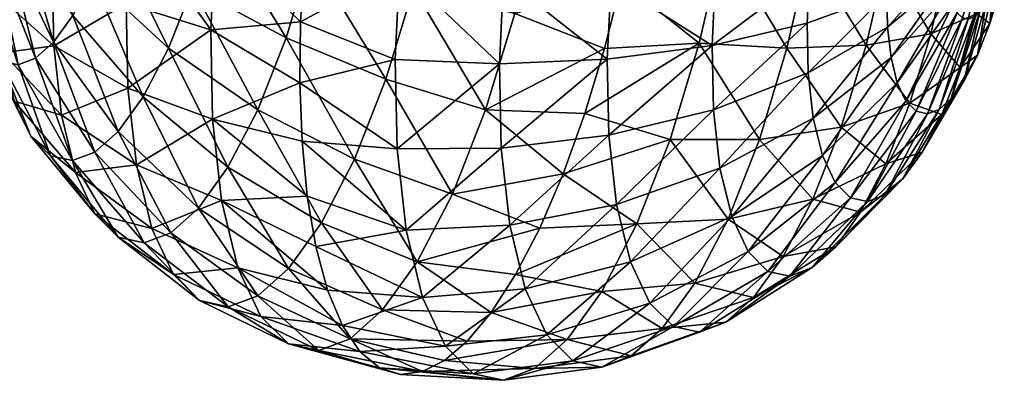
# Model space of a CAD drawing. Header units: centimetres. Extents: x 4.8 to 102.5, y -44.9 to 44.8.
# Tile 4 of 256: x 31.216 to 31.533, y -44.908 to -44.792. Entities that reach past the tile are written whole.
import ezdxf

# ---------------------------------------------------------------- set-up
doc = ezdxf.new("R2010")
doc.units = ezdxf.units.CM
doc.layers.get('0').update_dxf_attribs({"true_color": 0x5890e1})

msp = doc.modelspace()

# ---------------------------------------------------------------- meshes
at = {"color": 7, "true_color": 0xffffff}
mesh = msp.add_polyface(dxfattribs=at)
corners = [(31.31093, -44.73995, 31.37581), (31.27888, -44.76562, 31.35843), (31.30759, -44.77101, 31.37065), (31.27888, -44.76562, 31.35843), (31.30638, -44.79234, 31.36374), (31.30759, -44.77101, 31.37065), (31.30614, -44.81201, 31.35465), (31.27809, -44.82367, 31.33185), (31.30683, -44.83071, 31.34315), (31.27748, -44.79496, 31.34812), (31.28216, -44.73508, 31.36351), (31.31643, -44.70684, 31.37529), (31.28757, -44.70253, 31.363), (31.32371, -44.83647, 31.07728), (31.3017, -44.79754, 31.06266), (31.3338, -44.81083, 31.05877), (31.29262, -44.82062, 31.07932), (31.36582, -44.82067, 31.06088), (31.34266, -44.78154, 31.04592), (31.37518, -44.7897, 31.04729), (31.34978, -44.75052, 31.03933), (31.38271, -44.75689, 31.04032), (31.30968, -44.77118, 31.05108), (31.27832, -44.75905, 31.06308), (31.31608, -44.74325, 31.04515), (31.28373, -44.73546, 31.05807), (31.35489, -44.71974, 31.03884), (31.35799, -44.69086, 31.04365), (31.38812, -44.72434, 31.0398), (31.32069, -44.71555, 31.04471), (31.28762, -44.71206, 31.0577), (31.32348, -44.68955, 31.04904), (31.28998, -44.69009, 31.06136), (31.30638, -44.79234, 31.36374), (31.33821, -44.77518, 31.37754), (31.30759, -44.77101, 31.37065), (31.33821, -44.77518, 31.37754), (31.31093, -44.73995, 31.37581), (31.30759, -44.77101, 31.37065), (31.34691, -44.71208, 31.3821), (31.31643, -44.70684, 31.37529), (31.3415, -44.74463, 31.38262), (31.37162, -44.77811, 31.37877), (31.37473, -44.74923, 31.38358), (31.37029, -44.80585, 31.36902), (31.37162, -44.77811, 31.37877), (31.33681, -44.80452, 31.36722), (31.30614, -44.81201, 31.35465), (31.33742, -44.83322, 31.35095), (31.37087, -44.833, 31.35364), (31.37984, -44.71845, 31.38309)]
mesh.append_faces([[corners[k] for k in face] for face in [(0, 1, 2), (3, 4, 5), (6, 7, 8), (4, 9, 6), (0, 10, 1), (11, 10, 0), (11, 12, 10), (13, 14, 15), (14, 13, 16), (17, 18, 19), (18, 17, 15), (19, 20, 21), (20, 19, 18), (15, 22, 18), (22, 15, 14), (14, 23, 22), (18, 24, 20), (24, 18, 22), (22, 25, 24), (25, 22, 23), (26, 21, 20), (27, 28, 26), (20, 29, 26), (29, 20, 24), (24, 30, 29), (30, 24, 25), (26, 31, 27), (31, 26, 29), (32, 29, 30), (33, 34, 35), (36, 37, 38), (37, 39, 40), (37, 41, 39), (36, 41, 37), (42, 41, 36), (42, 43, 41), (34, 44, 45), (34, 46, 44), (33, 46, 34), (47, 46, 33), (47, 48, 46), (44, 48, 49), (48, 44, 46), (50, 41, 43), (41, 50, 39)]], dxfattribs={"color": 7})
mesh = msp.add_polyface(dxfattribs=at)
corners = [(31.30614, -44.81201, 31.35465), (31.27748, -44.79496, 31.34812), (31.27809, -44.82367, 31.33185), (31.27888, -44.76562, 31.35843), (31.30638, -44.79234, 31.36374), (31.2516, -44.75877, 31.34013), (31.25027, -44.78652, 31.33037), (31.2277, -44.75068, 31.31593), (31.2516, -44.75877, 31.34013), (31.2305, -44.72469, 31.32026), (31.2277, -44.75068, 31.31593), (31.2547, -44.7299, 31.34493), (31.27888, -44.76562, 31.35843), (31.28216, -44.73508, 31.36351), (31.25085, -44.81366, 31.31499), (31.22703, -44.80009, 31.2933), (31.2536, -44.83838, 31.29407), (31.22951, -44.82235, 31.27447), (31.28303, -44.8391, 31.09988), (31.26391, -44.80083, 31.08693), (31.29262, -44.82062, 31.07932), (31.2558, -44.81643, 31.1043), (31.27158, -44.78133, 31.07286), (31.3017, -44.79754, 31.06266), (31.27832, -44.75905, 31.06308), (31.24026, -44.83424, 31.14366), (31.227, -44.79891, 31.12824), (31.24778, -44.82757, 31.12366), (31.23321, -44.79029, 31.11327), (31.23948, -44.77821, 31.09982), (31.24542, -44.76313, 31.08893), (31.2247, -44.74412, 31.1097), (31.25063, -44.74589, 31.08137), (31.22821, -44.73252, 31.10461), (31.25482, -44.72763, 31.07749), (31.28373, -44.73546, 31.05807), (31.23103, -44.72025, 31.10201), (31.25783, -44.70952, 31.0772), (31.28762, -44.71206, 31.0577), (31.23305, -44.70806, 31.10181), (31.25965, -44.69252, 31.08003), (31.23428, -44.69662, 31.10372), (31.28757, -44.70253, 31.363), (31.25981, -44.69912, 31.34445), (31.2351, -44.69698, 31.31982)]
mesh.append_faces([[corners[k] for k in face] for face in [(0, 1, 2), (3, 1, 4), (5, 1, 3), (5, 6, 1), (7, 6, 5), (8, 9, 10), (8, 11, 9), (12, 11, 8), (12, 13, 11), (1, 14, 2), (14, 1, 6), (6, 15, 14), (16, 2, 14), (14, 17, 16), (18, 19, 20), (19, 18, 21), (20, 22, 23), (22, 20, 19), (24, 23, 22), (25, 26, 27), (27, 28, 21), (21, 29, 19), (29, 21, 28), (19, 30, 22), (30, 19, 29), (29, 31, 30), (22, 32, 24), (32, 22, 30), (30, 33, 32), (24, 34, 35), (34, 24, 32), (32, 36, 34), (36, 32, 33), (35, 37, 38), (37, 35, 34), (34, 39, 37), (39, 34, 36), (40, 38, 37), (37, 41, 40), (41, 37, 39), (42, 11, 13), (11, 42, 43), (43, 9, 11), (9, 43, 44)]], dxfattribs={"color": 7})
mesh = msp.add_polyface(dxfattribs=at)
corners = [(31.4177, -44.73598, 31.0462), (31.38812, -44.72434, 31.0398), (31.42048, -44.71441, 31.04835), (31.38271, -44.75689, 31.04032), (31.41409, -44.75743, 31.04668), (31.40953, -44.77928, 31.0499), (31.37518, -44.7897, 31.04729), (31.40405, -44.80095, 31.05607), (31.36582, -44.82067, 31.06088), (31.39775, -44.82183, 31.06522), (31.35489, -44.71974, 31.03884), (31.40614, -44.77942, 31.37338), (31.37473, -44.74923, 31.38358), (31.37162, -44.77811, 31.37877), (31.40893, -44.75343, 31.37771), (31.43964, -44.77888, 31.36107), (31.442, -44.75692, 31.36472), (31.46996, -44.77645, 31.34239), (31.43964, -44.77888, 31.36107), (31.43863, -44.79998, 31.35365), (31.46996, -44.77645, 31.34239), (31.40614, -44.77942, 31.37338), (31.40494, -44.8044, 31.3646), (31.37162, -44.77811, 31.37877), (31.37029, -44.80585, 31.36902), (31.39775, -44.82183, 31.06522), (31.43452, -44.79925, 31.06639), (31.42515, -44.83023, 31.07999), (31.40405, -44.80095, 31.05607), (31.40953, -44.77928, 31.0499), (31.44205, -44.76645, 31.05942), (31.41409, -44.75743, 31.04668), (31.44745, -44.73389, 31.05891), (31.4177, -44.73598, 31.0462), (31.42048, -44.71441, 31.04835), (31.43907, -44.82062, 31.34195), (31.46918, -44.79278, 31.33665), (31.44116, -44.83942, 31.32604), (31.46952, -44.80875, 31.3276), (31.40546, -44.82883, 31.35076), (31.37087, -44.833, 31.35364), (31.45383, -44.83016, 31.09742), (31.46268, -44.80087, 31.08456), (31.4698, -44.76985, 31.07797), (31.45074, -44.70335, 31.06399), (31.47492, -44.73907, 31.07749), (31.4748, -44.74134, 31.34493), (31.44589, -44.73351, 31.36435), (31.4513, -44.70992, 31.35934), (31.41353, -44.72572, 31.37727), (31.37984, -44.71845, 31.38309)]
mesh.append_faces([[corners[k] for k in face] for face in [(0, 1, 2), (0, 3, 1), (4, 3, 0), (5, 3, 4), (5, 6, 3), (7, 6, 5), (7, 8, 6), (9, 8, 7), (3, 10, 1), (11, 12, 13), (11, 14, 12), (15, 14, 11), (15, 16, 14), (17, 16, 15), (18, 19, 20), (21, 19, 18), (21, 22, 19), (23, 22, 21), (23, 24, 22), (25, 26, 27), (28, 26, 25), (29, 26, 28), (29, 30, 26), (31, 30, 29), (31, 32, 30), (33, 32, 31), (34, 32, 33), (35, 36, 19), (37, 38, 35), (19, 39, 35), (39, 19, 22), (22, 40, 39), (40, 22, 24), (41, 26, 42), (26, 41, 27), (30, 42, 26), (32, 43, 30), (44, 45, 32), (16, 46, 47), (48, 49, 47), (47, 14, 16), (14, 47, 49), (49, 12, 14), (12, 49, 50)]], dxfattribs={"color": 7})
mesh = msp.add_polyface(dxfattribs=at)
corners = [(31.46996, -44.77645, 31.34239), (31.47179, -44.75945, 31.34522), (31.442, -44.75692, 31.36472), (31.49534, -44.77235, 31.31871), (31.49657, -44.76091, 31.32061), (31.51471, -44.76695, 31.29184), (31.49534, -44.77235, 31.31871), (31.49481, -44.78333, 31.31485), (31.51445, -44.77238, 31.28993), (31.46996, -44.77645, 31.34239), (31.46918, -44.79278, 31.33665), (31.43863, -44.79998, 31.35365), (31.49504, -44.79408, 31.30876), (31.46952, -44.80875, 31.3276), (31.43907, -44.82062, 31.34195), (31.49613, -44.80386, 31.30047), (31.51457, -44.77769, 31.28692), (31.4981, -44.81197, 31.29032), (31.51511, -44.78253, 31.28283), (31.47114, -44.8233, 31.31529), (31.44116, -44.83942, 31.32604), (31.47406, -44.83535, 31.30019), (31.47814, -44.84405, 31.28318), (31.50084, -44.81782, 31.27888), (31.50215, -44.81847, 31.1471), (31.51241, -44.82217, 31.1877), (31.49448, -44.83797, 31.16117), (31.48013, -44.82628, 31.12011), (31.48811, -44.79992, 31.10853), (31.50889, -44.79619, 31.13732), (31.46268, -44.80087, 31.08456), (31.45383, -44.83016, 31.09742), (31.49452, -44.77199, 31.1026), (31.4698, -44.76985, 31.07797), (31.44205, -44.76645, 31.05942), (31.49912, -44.74429, 31.10217), (31.5143, -44.7726, 31.13231), (31.47492, -44.73907, 31.07749), (31.47802, -44.7102, 31.08229), (31.50191, -44.71829, 31.10649), (31.44745, -44.73389, 31.05891), (31.50492, -44.72485, 31.31272), (31.47899, -44.72308, 31.34106), (31.50141, -44.73645, 31.31781), (31.4748, -44.74134, 31.34493), (31.49859, -44.74873, 31.32042), (31.44589, -44.73351, 31.36435), (31.4513, -44.70992, 31.35934), (31.51632, -44.75528, 31.29269)]
mesh.append_faces([[corners[k] for k in face] for face in [(0, 1, 2), (3, 1, 0), (3, 4, 1), (5, 4, 3), (6, 7, 8), (9, 7, 6), (9, 10, 7), (9, 11, 10), (12, 8, 7), (7, 13, 12), (13, 7, 10), (10, 14, 13), (15, 16, 12), (17, 18, 15), (12, 19, 15), (19, 12, 13), (13, 20, 19), (15, 21, 17), (21, 15, 19), (17, 22, 23), (24, 25, 26), (26, 27, 24), (24, 28, 29), (28, 24, 27), (27, 30, 28), (30, 27, 31), (32, 29, 28), (28, 33, 32), (33, 28, 30), (30, 34, 33), (35, 36, 32), (32, 37, 35), (37, 32, 33), (35, 38, 39), (38, 35, 37), (33, 40, 37), (41, 42, 43), (43, 44, 45), (44, 43, 42), (42, 46, 44), (46, 42, 47), (4, 48, 45), (45, 1, 4), (1, 45, 44), (44, 2, 1)]], dxfattribs={"color": 7})
mesh = msp.add_polyface(dxfattribs=at)
corners = [(31.2277, -44.75068, 31.31593), (31.22651, -44.77566, 31.30715), (31.25027, -44.78652, 31.33037), (31.20906, -44.74174, 31.28683), (31.20806, -44.76284, 31.27941), (31.22703, -44.80009, 31.2933), (31.2085, -44.78349, 31.26771), (31.22951, -44.82235, 31.27447), (31.25085, -44.81366, 31.31499), (31.21059, -44.80228, 31.2518), (31.21437, -44.81785, 31.23229), (31.23398, -44.84077, 31.25138), (31.21963, -44.82909, 31.21031), (31.24021, -44.85408, 31.22536), (31.22602, -44.83544, 31.1873), (31.23305, -44.83697, 31.16469), (31.24777, -44.8616, 31.19812), (31.1966, -44.76479, 31.23973), (31.19822, -44.77934, 31.22741), (31.20114, -44.79139, 31.21231), (31.20521, -44.80009, 31.1953), (31.19766, -44.76898, 31.18126), (31.21016, -44.805, 31.17749), (31.20098, -44.77229, 31.16928), (31.2156, -44.80619, 31.15999), (31.20464, -44.77309, 31.15751), (31.22118, -44.80408, 31.14373), (31.24026, -44.83424, 31.14366), (31.2084, -44.77167, 31.14656), (31.20025, -44.73981, 31.15717), (31.20211, -44.73911, 31.15176), (31.227, -44.79891, 31.12824), (31.21231, -44.76819, 31.13615), (31.23321, -44.79029, 31.11327), (31.24778, -44.82757, 31.12366), (31.21649, -44.76239, 31.12607), (31.22071, -44.75427, 31.11703), (31.23948, -44.77821, 31.09982)]
mesh.append_faces([[corners[k] for k in face] for face in [(0, 1, 2), (3, 4, 1), (5, 2, 1), (1, 6, 5), (6, 1, 4), (7, 8, 5), (5, 9, 7), (9, 5, 6), (7, 10, 11), (10, 7, 9), (11, 12, 13), (12, 11, 10), (14, 13, 12), (15, 16, 14), (4, 17, 6), (6, 18, 9), (18, 6, 17), (9, 19, 10), (19, 9, 18), (10, 20, 12), (20, 10, 19), (19, 21, 20), (12, 22, 14), (22, 12, 20), (20, 23, 22), (23, 20, 21), (14, 24, 15), (24, 14, 22), (22, 25, 24), (25, 22, 23), (15, 26, 27), (26, 15, 24), (24, 28, 26), (28, 24, 25), (23, 29, 25), (25, 30, 28), (31, 27, 26), (26, 32, 31), (32, 26, 28), (33, 34, 31), (31, 35, 33), (35, 31, 32), (33, 36, 37), (36, 33, 35)]], dxfattribs={"color": 7})
mesh = msp.add_polyface(dxfattribs=at)
corners = [(31.52785, -44.76075, 31.26371), (31.52468, -44.78904, 31.24985), (31.52674, -44.78617, 31.24487), (31.52785, -44.76075, 31.26371), (31.52274, -44.79076, 31.255), (31.52785, -44.76075, 31.26371), (31.52089, -44.79146, 31.26041), (31.52785, -44.76075, 31.26371), (31.51908, -44.79107, 31.26623), (31.52785, -44.76075, 31.26371), (31.51743, -44.78943, 31.27215), (31.52785, -44.76075, 31.26371), (31.51608, -44.78654, 31.27781), (31.51445, -44.77238, 31.28993), (31.49504, -44.79408, 31.30876), (31.51457, -44.77769, 31.28692), (31.49613, -44.80386, 31.30047), (31.51511, -44.78253, 31.28283), (31.4981, -44.81197, 31.29032), (31.50084, -44.81782, 31.27888), (31.50416, -44.82113, 31.2669), (31.50783, -44.82192, 31.25512), (31.51158, -44.8205, 31.24418), (31.4941, -44.84804, 31.2316), (31.51549, -44.81703, 31.23376), (31.51967, -44.81123, 31.22369), (31.49992, -44.84287, 31.21612), (31.50613, -44.83425, 31.20114), (31.52389, -44.8031, 31.21465), (31.52883, -44.78216, 31.2404), (31.52788, -44.79295, 31.20732), (31.5308, -44.77714, 31.23678), (31.51241, -44.82217, 31.1877), (31.51834, -44.80709, 31.17681), (31.50215, -44.81847, 31.1471), (31.53139, -44.78136, 31.20223), (31.53254, -44.77141, 31.23426), (31.52356, -44.78985, 31.16924), (31.50889, -44.79619, 31.13732), (31.52774, -44.77159, 31.16536), (31.5143, -44.7726, 31.13231), (31.49452, -44.77199, 31.1026)]
mesh.append_faces([[corners[k] for k in face] for face in [(0, 1, 2), (3, 4, 1), (5, 6, 4), (7, 8, 6), (9, 10, 8), (11, 12, 10), (13, 14, 15), (15, 16, 17), (17, 18, 12), (12, 19, 10), (19, 12, 18), (10, 20, 8), (20, 10, 19), (8, 21, 6), (21, 8, 20), (6, 22, 4), (22, 6, 21), (21, 23, 22), (4, 24, 1), (24, 4, 22), (1, 25, 2), (25, 1, 24), (22, 26, 24), (24, 27, 25), (27, 24, 26), (2, 28, 29), (28, 2, 25), (29, 30, 31), (30, 29, 28), (25, 32, 28), (32, 25, 27), (28, 33, 30), (33, 28, 32), (32, 34, 33), (31, 35, 36), (35, 31, 30), (30, 37, 35), (37, 30, 33), (33, 38, 37), (38, 33, 34), (39, 35, 37), (37, 40, 39), (40, 37, 38), (38, 41, 40)]], dxfattribs={"color": 7})
mesh = msp.add_polyface(dxfattribs=at)
corners = [(31.38325, -44.8587, 31.0918), (31.34388, -44.86948, 31.10461), (31.35515, -44.84779, 31.08046), (31.37547, -44.87363, 31.10849), (31.36763, -44.88577, 31.12677), (31.33271, -44.88498, 31.13153), (31.35995, -44.89497, 31.14603), (31.32226, -44.89426, 31.15935), (31.3526, -44.90124, 31.1657), (31.34552, -44.90482, 31.1859), (31.31224, -44.89804, 31.18858), (31.3385, -44.90572, 31.20726), (31.30246, -44.89592, 31.22002), (31.33174, -44.90362, 31.22931), (31.32545, -44.89837, 31.25147), (31.31983, -44.88996, 31.27312), (31.29357, -44.88708, 31.25203), (31.3025, -44.87164, 31.12557), (31.31305, -44.85699, 31.10012), (31.32371, -44.83647, 31.07728), (31.3338, -44.81083, 31.05877), (31.36582, -44.82067, 31.06088), (31.30683, -44.83071, 31.34315), (31.33742, -44.83322, 31.35095), (31.30614, -44.81201, 31.35465), (31.34034, -44.85936, 31.32883), (31.30853, -44.84843, 31.32901), (31.31128, -44.86457, 31.3124), (31.34558, -44.88101, 31.3017), (31.31507, -44.87858, 31.29362), (31.31983, -44.88996, 31.27312), (31.35291, -44.89664, 31.27113), (31.32545, -44.89837, 31.25147), (31.36179, -44.90548, 31.23913), (31.33174, -44.90362, 31.22931), (31.37157, -44.9076, 31.20768), (31.3385, -44.90572, 31.20726), (31.34552, -44.90482, 31.1859), (31.3816, -44.90381, 31.17845), (31.3526, -44.90124, 31.1657), (31.35995, -44.89497, 31.14603), (31.39205, -44.89453, 31.15063), (31.37087, -44.833, 31.35364), (31.37363, -44.85772, 31.33272), (31.37859, -44.87819, 31.30706), (31.38552, -44.89296, 31.27816)]
mesh.append_faces([[corners[k] for k in face] for face in [(0, 1, 2), (3, 1, 0), (4, 1, 3), (4, 5, 1), (6, 5, 4), (6, 7, 5), (8, 7, 6), (9, 7, 8), (9, 10, 7), (11, 10, 9), (11, 12, 10), (13, 12, 11), (14, 12, 13), (15, 16, 14), (7, 17, 5), (5, 18, 1), (18, 5, 17), (1, 19, 2), (19, 1, 18), (2, 20, 21), (20, 2, 19), (22, 23, 24), (22, 25, 23), (26, 25, 22), (27, 25, 26), (27, 28, 25), (29, 28, 27), (30, 28, 29), (30, 31, 28), (32, 31, 30), (32, 33, 31), (34, 33, 32), (34, 35, 33), (36, 35, 34), (37, 35, 36), (37, 38, 35), (39, 38, 37), (40, 41, 39), (42, 25, 43), (25, 42, 23), (43, 28, 44), (28, 43, 25), (31, 44, 28), (33, 45, 31)]], dxfattribs={"color": 7})
mesh = msp.add_polyface(dxfattribs=at)
corners = [(31.47114, -44.8233, 31.31529), (31.44494, -44.85499, 31.30653), (31.47406, -44.83535, 31.30019), (31.44116, -44.83942, 31.32604), (31.47814, -44.84405, 31.28318), (31.4981, -44.81197, 31.29032), (31.4502, -44.86623, 31.28455), (31.50084, -44.81782, 31.27888), (31.48308, -44.84896, 31.26537), (31.50416, -44.82113, 31.2669), (31.45659, -44.87258, 31.26154), (31.48853, -44.85015, 31.24787), (31.50783, -44.82192, 31.25512), (31.46362, -44.87411, 31.23892), (31.4941, -44.84804, 31.2316), (31.47083, -44.87138, 31.2179), (31.41864, -44.88282, 31.28281), (31.4262, -44.89034, 31.25557), (31.43453, -44.89215, 31.2288), (31.44306, -44.88892, 31.20392), (31.49992, -44.84287, 31.21612), (31.51158, -44.8205, 31.24418), (31.47835, -44.86471, 31.1979), (31.48637, -44.85357, 31.17854), (31.50613, -44.83425, 31.20114), (31.49448, -44.83797, 31.16117), (31.51241, -44.82217, 31.1877), (31.45196, -44.88102, 31.18024), (31.42253, -44.89097, 31.16422), (31.46146, -44.86784, 31.15733), (31.43308, -44.87632, 31.13877), (31.47105, -44.84937, 31.13677), (31.44374, -44.8558, 31.11593), (31.48013, -44.82628, 31.12011), (31.45383, -44.83016, 31.09742), (31.42515, -44.83023, 31.07999)]
mesh.append_faces([[corners[k] for k in face] for face in [(0, 1, 2), (1, 0, 3), (4, 5, 2), (2, 6, 4), (6, 2, 1), (7, 8, 9), (8, 7, 4), (4, 10, 8), (10, 4, 6), (9, 11, 12), (11, 9, 8), (8, 13, 11), (13, 8, 10), (14, 12, 11), (11, 15, 14), (15, 11, 13), (1, 16, 6), (6, 17, 10), (10, 18, 13), (18, 10, 17), (13, 19, 15), (19, 13, 18), (20, 21, 14), (14, 22, 20), (22, 14, 15), (20, 23, 24), (23, 20, 22), (24, 25, 26), (25, 24, 23), (15, 27, 22), (27, 15, 19), (19, 28, 27), (22, 29, 23), (29, 22, 27), (27, 30, 29), (30, 27, 28), (23, 31, 25), (31, 23, 29), (29, 32, 31), (32, 29, 30), (33, 25, 31), (31, 34, 33), (34, 31, 32), (32, 35, 34)]], dxfattribs={"color": 7})
mesh = msp.add_polyface(dxfattribs=at)
corners = [(31.32545, -44.89837, 31.25147), (31.29357, -44.88708, 31.25203), (31.30246, -44.89592, 31.22002), (31.31983, -44.88996, 31.27312), (31.28625, -44.87145, 31.28259), (31.31507, -44.87858, 31.29362), (31.281, -44.84981, 31.30972), (31.31128, -44.86457, 31.3124), (31.30853, -44.84843, 31.32901), (31.27809, -44.82367, 31.33185), (31.30683, -44.83071, 31.34315), (31.2536, -44.83838, 31.29407), (31.25857, -44.85885, 31.26842), (31.23398, -44.84077, 31.25138), (31.22951, -44.82235, 31.27447), (31.26549, -44.87363, 31.23952), (31.27389, -44.88199, 31.20925), (31.24021, -44.85408, 31.22536), (31.24777, -44.8616, 31.19812), (31.22602, -44.83544, 31.1873), (31.28314, -44.884, 31.17952), (31.31224, -44.89804, 31.18858), (31.29262, -44.88041, 31.15188), (31.32226, -44.89426, 31.15935), (31.2561, -44.8634, 31.17135), (31.23305, -44.83697, 31.16469), (31.26463, -44.86018, 31.14647), (31.24026, -44.83424, 31.14366), (31.3025, -44.87164, 31.12557), (31.27353, -44.85228, 31.12279), (31.24778, -44.82757, 31.12366), (31.28303, -44.8391, 31.09988), (31.31305, -44.85699, 31.10012), (31.2558, -44.81643, 31.1043), (31.29262, -44.82062, 31.07932), (31.32371, -44.83647, 31.07728)]
mesh.append_faces([[corners[k] for k in face] for face in [(0, 1, 2), (3, 4, 1), (5, 4, 3), (5, 6, 4), (7, 6, 5), (8, 6, 7), (8, 9, 6), (10, 9, 8), (9, 11, 6), (6, 12, 4), (12, 6, 11), (11, 13, 12), (13, 11, 14), (4, 15, 1), (15, 4, 12), (1, 16, 2), (16, 1, 15), (12, 17, 15), (17, 12, 13), (15, 18, 16), (18, 15, 17), (17, 19, 18), (2, 20, 21), (20, 2, 16), (21, 22, 23), (22, 21, 20), (16, 24, 20), (24, 16, 18), (18, 25, 24), (20, 26, 22), (26, 20, 24), (24, 27, 26), (27, 24, 25), (28, 23, 22), (22, 29, 28), (29, 22, 26), (26, 30, 29), (30, 26, 27), (28, 31, 32), (31, 28, 29), (29, 33, 31), (33, 29, 30), (32, 34, 35), (34, 32, 31)]], dxfattribs={"color": 7})
mesh = msp.add_polyface(dxfattribs=at)
corners = [(31.39075, -44.84127, 31.07723), (31.36582, -44.82067, 31.06088), (31.39775, -44.82183, 31.06522), (31.35515, -44.84779, 31.08046), (31.38325, -44.8587, 31.0918), (31.3526, -44.90124, 31.1657), (31.39205, -44.89453, 31.15063), (31.3816, -44.90381, 31.17845), (31.36763, -44.88577, 31.12677), (31.35995, -44.89497, 31.14603), (31.40321, -44.87904, 31.12371), (31.37547, -44.87363, 31.10849), (31.41448, -44.85734, 31.09956), (31.38325, -44.8587, 31.0918), (31.39075, -44.84127, 31.07723), (31.42515, -44.83023, 31.07999), (31.39775, -44.82183, 31.06522), (31.43907, -44.82062, 31.34195), (31.40794, -44.85109, 31.33192), (31.44116, -44.83942, 31.32604), (31.40546, -44.82883, 31.35076), (31.37363, -44.85772, 31.33272), (31.37087, -44.833, 31.35364), (31.41241, -44.86951, 31.30883), (31.44494, -44.85499, 31.30653), (31.37859, -44.87819, 31.30706), (31.41864, -44.88282, 31.28281), (31.38552, -44.89296, 31.27816), (31.4262, -44.89034, 31.25557), (31.4502, -44.86623, 31.28455), (31.39392, -44.90132, 31.2479), (31.35291, -44.89664, 31.27113), (31.36179, -44.90548, 31.23913), (31.40317, -44.90333, 31.21817), (31.43453, -44.89215, 31.2288), (31.41264, -44.89975, 31.19052), (31.44306, -44.88892, 31.20392), (31.37157, -44.9076, 31.20768), (31.42253, -44.89097, 31.16422), (31.43308, -44.87632, 31.13877), (31.44374, -44.8558, 31.11593)]
mesh.append_faces([[corners[k] for k in face] for face in [(0, 1, 2), (0, 3, 1), (4, 3, 0), (5, 6, 7), (8, 6, 9), (8, 10, 6), (11, 10, 8), (11, 12, 10), (13, 12, 11), (14, 12, 13), (14, 15, 12), (16, 15, 14), (17, 18, 19), (18, 17, 20), (20, 21, 18), (21, 20, 22), (19, 23, 24), (23, 19, 18), (18, 25, 23), (25, 18, 21), (26, 24, 23), (23, 27, 26), (27, 23, 25), (28, 29, 26), (26, 30, 28), (30, 26, 27), (25, 31, 27), (27, 32, 30), (28, 33, 34), (33, 28, 30), (34, 35, 36), (35, 34, 33), (30, 37, 33), (37, 30, 32), (33, 7, 35), (7, 33, 37), (38, 36, 35), (35, 6, 38), (6, 35, 7), (38, 10, 39), (10, 38, 6), (39, 12, 40), (12, 39, 10), (15, 40, 12)]], dxfattribs={"color": 7})

doc.saveas('drawing.dxf')
